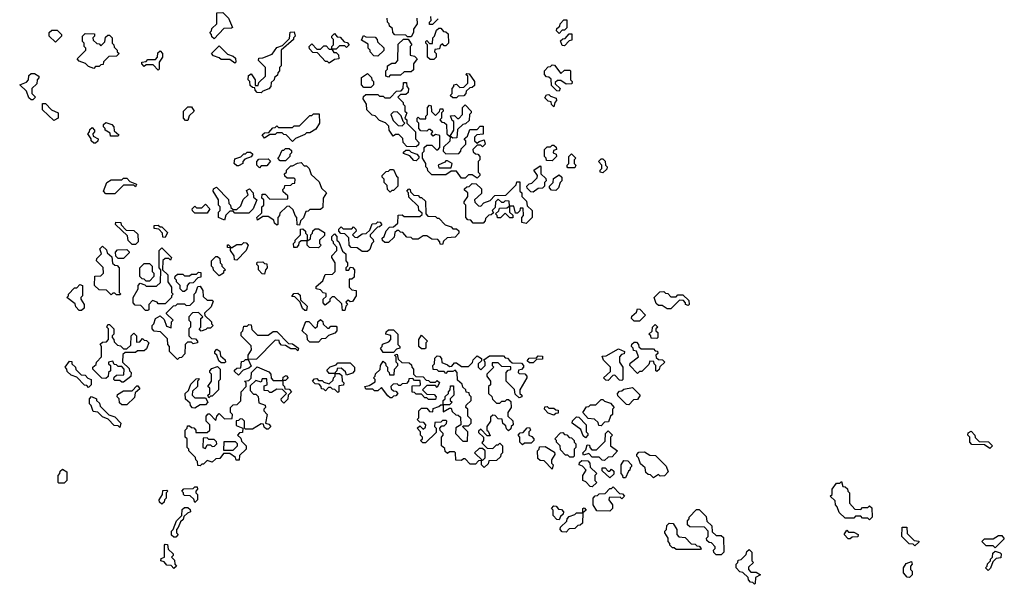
# Model space of a CAD drawing. Extents: x 2776963 to 2884430, y 684484 to 829250.
# Tile 108 of 256: x 2787470 to 2793118, y 774170 to 777409. Entities that reach past the tile are written whole.
import ezdxf

# ---------------------------------------------------------------- set-up
doc = ezdxf.new("R2010")
doc.units = 0

msp = doc.modelspace()

# ---------------------------------------------------------------- linework, layer by layer
at = {"layer": '0CON20XD'}
for points in [[(2788585, 777300), (2788571.7, 777311.7), (2788570, 777325), (2788560, 777335), (2788570, 777345), (2788571.7, 777358.3), (2788600, 777385), (2788601.7, 777448.3), (2788635, 777450), (2788668.3, 777418.3), (2788690, 777365), (2788685, 777360), (2788641.7, 777358.3), (2788585, 777300)], [(2789715, 777310), (2789695, 777310), (2789685, 777320), (2789621.7, 777321.7), (2789610, 777335), (2789608.3, 777358.3), (2789591.7, 777371.7), (2789590, 777385), (2789580, 777395), (2789578.3, 777418.3)], [(2789748.3, 777418.3), (2789750, 777385), (2789730, 777355), (2789730, 777335), (2789715, 777310)], [(2789870, 777415), (2789838.3, 777381.7), (2789821.7, 777381.7), (2789820, 777395), (2789830, 777405), (2789828.3, 777428.3)], [(2790565, 777330), (2790550, 777345), (2790551.7, 777358.3), (2790568.3, 777371.7), (2790570, 777385), (2790591.7, 777408.3), (2790608.3, 777408.3), (2790608.3, 777361.7), (2790595, 777350), (2790581.7, 777348.3), (2790565, 777330)], [(2787675, 777280), (2787640, 777315), (2787640, 777335), (2787655, 777350), (2787685, 777350), (2787710, 777325), (2787710, 777315), (2787675, 777280)], [(2787895, 777130), (2787865, 777140), (2787848.3, 777158.3), (2787811.7, 777171.7), (2787800, 777185), (2787850, 777235), (2787850, 777245), (2787840, 777255), (2787840, 777275), (2787830, 777285), (2787830, 777315), (2787845, 777330), (2787898.3, 777328.3), (2787900, 777315), (2787890, 777305), (2787891.7, 777291.7), (2787911.7, 777271.7), (2787925, 777270), (2787935, 777260), (2787958.3, 777281.7), (2787961.7, 777308.3), (2787975, 777320), (2787985, 777320), (2788000, 777305), (2788000, 777275), (2788010, 777265), (2788011.7, 777251.7), (2788030, 777235), (2788030, 777225), (2788040, 777215), (2788025, 777200), (2787981.7, 777198.3), (2787951.7, 777168.3), (2787948.3, 777151.7), (2787935, 777150), (2787925, 777140), (2787905, 777140), (2787895, 777130)], [(2788855, 776990), (2788831.7, 776991.7), (2788820, 777005), (2788818.3, 777018.3), (2788805, 777020), (2788791.7, 777031.7), (2788790, 777055), (2788780, 777065), (2788781.7, 777088.3), (2788798.3, 777098.3), (2788820, 777065), (2788821.7, 777031.7), (2788838.3, 777031.7), (2788841.7, 777048.3), (2788880, 777085), (2788880, 777135), (2788840, 777175), (2788841.7, 777188.3), (2788865, 777190), (2788918.3, 777211.7), (2788945, 777250), (2788978.3, 777261.7), (2789018.3, 777301.7), (2789021.7, 777338.3), (2789045, 777340), (2789050, 777315), (2789040, 777305), (2789040, 777295), (2788970, 777235), (2788970, 777145), (2788960, 777135), (2788960, 777115), (2788950, 777105), (2788948.3, 777091.7), (2788931.7, 777078.3), (2788930, 777065), (2788911.7, 777048.3), (2788910, 777025), (2788898.3, 777011.7), (2788865, 777000), (2788855, 776990)], [(2789245, 777160), (2789235, 777170), (2789225, 777170), (2789178.3, 777218.3), (2789151.7, 777221.7), (2789131.7, 777241.7), (2789130, 777255), (2789145, 777270), (2789175, 777240), (2789195, 777240), (2789215, 777260), (2789228.3, 777258.3), (2789245, 777240), (2789260, 777240), (2789260, 777255), (2789270, 777265), (2789270, 777295), (2789260, 777305), (2789260, 777315), (2789275, 777330), (2789291.7, 777311.7), (2789308.3, 777308.3), (2789331.7, 777281.7), (2789348.3, 777278.3), (2789360, 777265), (2789345, 777250), (2789335, 777260), (2789305, 777260), (2789285, 777240), (2789260, 777240), (2789271.7, 777221.7), (2789285, 777220), (2789298.3, 777208.3), (2789300, 777185), (2789275, 777180), (2789245, 777160)], [(2789845, 777180), (2789825, 777180), (2789810, 777195), (2789810, 777265), (2789800, 777275), (2789800, 777285), (2789805, 777290), (2789821.7, 777271.7), (2789838.3, 777271.7), (2789840, 777305), (2789850, 777315), (2789861.7, 777348.3), (2789875, 777360), (2789885, 777360), (2789901.7, 777341.7), (2789915, 777340), (2789928.3, 777328.3), (2789930, 777275), (2789915, 777260), (2789905, 777260), (2789895, 777270), (2789881.7, 777258.3), (2789878.3, 777241.7), (2789851.7, 777238.3), (2789850, 777225), (2789860, 777215), (2789860, 777195), (2789845, 777180)], [(2790595, 777260), (2790581.7, 777261.7), (2790571.7, 777288.3), (2790585, 777300), (2790598.3, 777301.7), (2790621.7, 777328.3), (2790638.3, 777328.3), (2790638.3, 777291.7), (2790621.7, 777288.3), (2790595, 777260)], [(2789525, 777200), (2789501.7, 777201.7), (2789480, 777225), (2789480, 777235), (2789470, 777245), (2789468.3, 777268.3), (2789431.7, 777291.7), (2789441.7, 777318.3), (2789455, 777310), (2789508.3, 777308.3), (2789520, 777295), (2789521.7, 777281.7), (2789558.3, 777248.3), (2789558.3, 777231.7), (2789525, 777200)], [(2789585, 777080), (2789570, 777085), (2789570, 777115), (2789580, 777125), (2789580, 777145), (2789605, 777160), (2789625, 777160), (2789640, 777175), (2789641.7, 777268.3), (2789671.7, 777298.3), (2789698.3, 777298.3), (2789720, 777265), (2789710, 777255), (2789710, 777205), (2789735, 777200), (2789750, 777185), (2789730, 777155), (2789728.3, 777121.7), (2789715, 777110), (2789675, 777110), (2789655, 777090), (2789595, 777090), (2789585, 777080)], [(2788265, 777120), (2788235, 777150), (2788195, 777150), (2788185, 777140), (2788170, 777155), (2788170, 777165), (2788195, 777170), (2788205, 777180), (2788248.3, 777181.7), (2788260, 777195), (2788261.7, 777218.3), (2788275, 777230), (2788290, 777215), (2788290, 777195), (2788270, 777165), (2788270, 777125), (2788265, 777120)], [(2788705, 777160), (2788675, 777180), (2788625, 777180), (2788615, 777190), (2788581.7, 777201.7), (2788570, 777215), (2788615, 777260), (2788661.7, 777211.7), (2788695, 777200), (2788708.3, 777188.3), (2788710, 777165), (2788705, 777160)], [(2787545, 776950), (2787535, 776950), (2787521.7, 776961.7), (2787508.3, 776998.3), (2787470, 777035), (2787508.3, 777051.7), (2787520, 777065), (2787521.7, 777088.3), (2787535, 777100), (2787555, 777100), (2787580, 777085), (2787580, 777075), (2787570, 777065), (2787568.3, 777041.7), (2787540, 777015), (2787540, 776985), (2787560, 776965), (2787545, 776950)], [(2789485, 777020), (2789445, 777020), (2789430, 777035), (2789431.7, 777078.3), (2789465, 777100), (2789488.3, 777078.3), (2789490, 777065), (2789500, 777055), (2789500, 777035), (2789485, 777020)], [(2789975, 776960), (2789955, 776960), (2789940, 776975), (2789950, 776985), (2789950, 777015), (2789960, 777025), (2789960, 777035), (2789975, 777040), (2789995, 777020), (2790018.3, 777021.7), (2790040, 777045), (2790040, 777085), (2790030, 777095), (2790035, 777100), (2790048.3, 777098.3), (2790080, 777055), (2790078.3, 777031.7), (2790065, 777020), (2790051.7, 777018.3), (2790031.7, 776998.3), (2790030, 776985), (2790018.3, 776971.7), (2789985, 776970), (2789975, 776960)], [(2790565, 777000), (2790551.7, 777001.7), (2790521.7, 777031.7), (2790518.3, 777068.3), (2790505, 777080), (2790491.7, 777081.7), (2790480, 777095), (2790480, 777115), (2790501.7, 777138.3), (2790515, 777140), (2790525, 777150), (2790538.3, 777148.3), (2790575, 777100), (2790595, 777120), (2790625, 777120), (2790630, 777115), (2790630, 777065), (2790640, 777055), (2790638.3, 777041.7), (2790605, 777040), (2790575, 777060), (2790555, 777060), (2790541.7, 777048.3), (2790541.7, 777041.7), (2790570, 777015), (2790565, 777000)], [(2789745, 776680), (2789691.7, 776681.7), (2789670, 776705), (2789668.3, 776728.3), (2789645, 776750), (2789625, 776750), (2789611.7, 776741.7), (2789590, 776775), (2789588.3, 776798.3), (2789568.3, 776818.3), (2789535, 776830), (2789508.3, 776858.3), (2789491.7, 776861.7), (2789461.7, 776891.7), (2789460, 776925), (2789440, 776955), (2789441.7, 776968.3), (2789455, 776980), (2789525, 776980), (2789535, 776970), (2789555, 776970), (2789565, 776960), (2789595, 776960), (2789631.7, 776998.3), (2789658.3, 777001.7), (2789670, 777015), (2789671.7, 777048.3), (2789688.3, 777048.3), (2789690, 777025), (2789700, 777015), (2789698.3, 776991.7), (2789685, 776980), (2789655, 776980), (2789640, 776965), (2789670, 776935), (2789670, 776925), (2789680, 776915), (2789680, 776885), (2789690, 776875), (2789680, 776845), (2789690, 776835), (2789690, 776815), (2789740, 776765), (2789740, 776725), (2789760, 776705), (2789758.3, 776691.7), (2789745, 776680)], [(2787665, 776830), (2787601.7, 776891.7), (2787601.7, 776928.3), (2787618.3, 776928.3), (2787651.7, 776891.7), (2787690, 776875), (2787690, 776845), (2787665, 776830)], [(2790535, 776910), (2790521.7, 776921.7), (2790518.3, 776938.3), (2790501.7, 776941.7), (2790481.7, 776961.7), (2790491.7, 776978.3), (2790505, 776980), (2790515, 776970), (2790548.3, 776958.3), (2790550, 776945), (2790540, 776935), (2790535, 776910)], [(2788435, 776830), (2788421.7, 776831.7), (2788410, 776845), (2788410, 776885), (2788435, 776910), (2788455, 776910), (2788470, 776885), (2788441.7, 776858.3), (2788435, 776830)], [(2789665, 776800), (2789680, 776815), (2789670, 776825), (2789658.3, 776858.3), (2789635, 776880), (2789611.7, 776878.3), (2789600, 776865), (2789611.7, 776831.7), (2789641.7, 776801.7), (2789665, 776800)], [(2790095, 776500), (2790065, 776520), (2790045, 776520), (2790025, 776500), (2790005, 776500), (2789975, 776540), (2789945, 776540), (2789915, 776520), (2789835, 776520), (2789811.7, 776541.7), (2789810, 776555), (2789800, 776565), (2789800, 776585), (2789780, 776615), (2789780, 776645), (2789790, 776655), (2789790, 776675), (2789805, 776690), (2789835, 776690), (2789861.7, 776661.7), (2789868.3, 776661.7), (2789880, 776675), (2789880, 776745), (2789855, 776750), (2789841.7, 776741.7), (2789830, 776755), (2789840, 776765), (2789825, 776780), (2789815, 776780), (2789805, 776770), (2789771.7, 776771.7), (2789760, 776785), (2789760, 776815), (2789750, 776825), (2789750, 776845), (2789755, 776850), (2789765, 776840), (2789800, 776840), (2789800, 776855), (2789810, 776865), (2789810, 776905), (2789821.7, 776918.3), (2789830, 776915), (2789831.7, 776881.7), (2789855, 776860), (2789878.3, 776881.7), (2789881.7, 776898.3), (2789898.3, 776898.3), (2789900, 776885), (2789890, 776875), (2789890, 776845), (2789880, 776835), (2789891.7, 776821.7), (2789905, 776820), (2789918.3, 776808.3), (2789920, 776755), (2789935, 776740), (2789940, 776740), (2789960, 776775), (2789960, 776825), (2789951.7, 776831.7), (2789941.7, 776858.3), (2789965, 776860), (2789981.7, 776841.7), (2789988.3, 776841.7), (2790010, 776865), (2790010, 776905), (2790025, 776920), (2790060, 776885), (2790060, 776875), (2790050, 776865), (2790048.3, 776831.7), (2790028.3, 776811.7), (2790011.7, 776808.3), (2789981.7, 776778.3), (2789978.3, 776731.7), (2789955, 776730), (2789940, 776740), (2789938.3, 776711.7), (2789901.7, 776678.3), (2789900, 776655), (2789915, 776640), (2789988.3, 776641.7), (2790000, 776655), (2790001.7, 776668.3), (2790030, 776695), (2790030, 776715), (2790020, 776725), (2790038.3, 776741.7), (2790051.7, 776778.3), (2790095, 776780), (2790111.7, 776798.3), (2790128.3, 776798.3), (2790128.3, 776751.7), (2790091.7, 776748.3), (2790080, 776735), (2790080, 776715), (2790095, 776700), (2790105, 776710), (2790135, 776720), (2790140, 776695), (2790125, 776680), (2790115, 776690), (2790095, 776690), (2790070, 776665), (2790071.7, 776651.7), (2790085, 776640), (2790098.3, 776638.3), (2790110, 776625), (2790110, 776605), (2790100, 776595), (2790100, 776535), (2790110, 776525), (2790110, 776515), (2790095, 776500)], [(2788035, 776740), (2787991.7, 776741.7), (2787988.3, 776758.3), (2787960, 776775), (2787960, 776785), (2787950, 776795), (2787951.7, 776808.3), (2787965, 776820), (2787998.3, 776808.3), (2788010, 776795), (2788011.7, 776771.7), (2788038.3, 776748.3), (2788035, 776740)], [(2789035, 776710), (2788998.3, 776748.3), (2788985, 776750), (2788975, 776760), (2788945, 776760), (2788935, 776750), (2788905, 776750), (2788875, 776730), (2788861.7, 776748.3), (2788875, 776760), (2788898.3, 776761.7), (2788921.7, 776788.3), (2788935, 776790), (2788945, 776800), (2788955, 776790), (2789035, 776790), (2789045, 776800), (2789075, 776800), (2789135, 776860), (2789145, 776860), (2789155, 776870), (2789188.3, 776868.3), (2789190, 776815), (2789168.3, 776781.7), (2789135, 776760), (2789115, 776760), (2789105, 776750), (2789051.7, 776728.3), (2789035, 776710)], [(2787905, 776700), (2787895, 776700), (2787880, 776715), (2787880, 776725), (2787860, 776755), (2787870, 776765), (2787871.7, 776778.3), (2787885, 776790), (2787900, 776775), (2787900, 776765), (2787890, 776755), (2787891.7, 776741.7), (2787920, 776725), (2787918.3, 776711.7), (2787905, 776700)], [(2788725, 776570), (2788715, 776570), (2788700, 776585), (2788705, 776610), (2788738.3, 776621.7), (2788755, 776640), (2788765, 776640), (2788775, 776650), (2788795, 776650), (2788808.3, 776638.3), (2788798.3, 776621.7), (2788761.7, 776608.3), (2788750, 776595), (2788750, 776585), (2788725, 776570)], [(2788995, 776600), (2788965, 776600), (2788950, 776615), (2788958.3, 776621.7), (2788975, 776660), (2788985, 776660), (2788995, 776670), (2789015, 776670), (2789028.3, 776658.3), (2789030, 776645), (2789020, 776635), (2789020, 776625), (2788995, 776600)], [(2789745, 776600), (2789731.7, 776601.7), (2789708.3, 776628.3), (2789671.7, 776641.7), (2789671.7, 776648.3), (2789685, 776660), (2789705, 776660), (2789715, 776650), (2789748.3, 776638.3), (2789760, 776625), (2789760, 776615), (2789745, 776600)], [(2790525, 776600), (2790491.7, 776601.7), (2790490, 776615), (2790480, 776625), (2790480, 776665), (2790495, 776680), (2790515, 776680), (2790525, 776690), (2790535, 776690), (2790548.3, 776678.3), (2790550, 776665), (2790531.7, 776658.3), (2790530, 776645), (2790548.3, 776638.3), (2790550, 776625), (2790525, 776600)], [(2788845, 776560), (2788830, 776575), (2788830, 776595), (2788841.7, 776608.3), (2788895, 776610), (2788908.3, 776598.3), (2788888.3, 776571.7), (2788855, 776570), (2788845, 776560)], [(2789075, 776230), (2789061.7, 776231.7), (2789060, 776275), (2789050, 776285), (2789038.3, 776318.3), (2789015, 776340), (2789001.7, 776338.3), (2788961.7, 776298.3), (2788960, 776285), (2788950, 776275), (2788950, 776235), (2788945, 776230), (2788931.7, 776241.7), (2788928.3, 776258.3), (2788895, 776280), (2788865, 776280), (2788835, 776260), (2788830, 776275), (2788858.3, 776301.7), (2788860, 776335), (2788870, 776345), (2788870, 776375), (2788860, 776385), (2788861.7, 776408.3), (2788878.3, 776408.3), (2788905, 776380), (2789008.3, 776381.7), (2789008.3, 776398.3), (2788981.7, 776421.7), (2788980, 776435), (2788990, 776445), (2788991.7, 776458.3), (2789025, 776460), (2789035, 776470), (2789048.3, 776471.7), (2789050, 776495), (2789045, 776500), (2789005, 776500), (2788991.7, 776511.7), (2788990, 776525), (2789000, 776535), (2789000, 776545), (2789025, 776570), (2789035, 776570), (2789063, 776587), (2789085, 776590), (2789101.7, 776571.7), (2789115, 776570), (2789130, 776555), (2789141.7, 776521.7), (2789188.3, 776478.3), (2789201.7, 776441.7), (2789230, 776415), (2789210, 776385), (2789208.3, 776331.7), (2789195, 776320), (2789135, 776320), (2789125, 776310), (2789111.7, 776308.3), (2789098.3, 776271.7), (2789080, 776255), (2789075, 776230)], [(2789945, 776560), (2789950, 776585), (2789925, 776600), (2789915, 776600), (2789908.3, 776591.7), (2789870, 776575), (2789875, 776560), (2789945, 776560)], [(2790655, 776560), (2790615, 776560), (2790610, 776565), (2790610, 776575), (2790620, 776585), (2790620, 776625), (2790635, 776640), (2790660, 776615), (2790650, 776605), (2790650, 776585), (2790660, 776575), (2790655, 776560)], [(2790815, 776530), (2790800, 776535), (2790800, 776545), (2790810, 776555), (2790810, 776575), (2790790, 776595), (2790805, 776610), (2790815, 776610), (2790828.3, 776598.3), (2790830, 776575), (2790840, 776565), (2790838.3, 776551.7), (2790815, 776530)], [(2789595, 776420), (2789580, 776435), (2789578.3, 776458.3), (2789560, 776475), (2789560, 776495), (2789550, 776505), (2789550, 776515), (2789571.7, 776538.3), (2789585, 776540), (2789595, 776550), (2789615, 776550), (2789631.7, 776511.7), (2789640, 776505), (2789640, 776455), (2789615, 776430), (2789605, 776430), (2789595, 776420)], [(2790415, 776420), (2790401.7, 776421.7), (2790381.7, 776441.7), (2790380, 776455), (2790391.7, 776468.3), (2790408.3, 776471.7), (2790438.3, 776501.7), (2790440, 776515), (2790420, 776545), (2790455, 776570), (2790460, 776565), (2790460, 776525), (2790488.3, 776498.3), (2790490, 776485), (2790480, 776475), (2790480, 776455), (2790468.3, 776441.7), (2790445, 776440), (2790415, 776420)], [(2788015, 776410), (2787965, 776410), (2787950, 776425), (2787970, 776475), (2787995, 776490), (2788055, 776490), (2788065, 776500), (2788085, 776500), (2788101.7, 776481.7), (2788140, 776465), (2788135, 776450), (2788125, 776460), (2788065, 776460), (2788015, 776410)], [(2790375, 776240), (2790350, 776245), (2790350, 776275), (2790360, 776285), (2790358.3, 776328.3), (2790341.7, 776328.3), (2790338.3, 776311.7), (2790325, 776300), (2790315, 776300), (2790305, 776340), (2790280, 776340), (2790280, 776305), (2790298.3, 776288.3), (2790298.3, 776271.7), (2790281.7, 776271.7), (2790255, 776300), (2790228.3, 776271.7), (2790211.7, 776271.7), (2790210, 776285), (2790200, 776295), (2790218.3, 776311.7), (2790221.7, 776328.3), (2790265, 776330), (2790280, 776340), (2790278.3, 776368.3), (2790255, 776370), (2790245, 776360), (2790235, 776360), (2790215, 776380), (2790200, 776365), (2790198.3, 776331.7), (2790180, 776315), (2790188.3, 776301.7), (2790175, 776290), (2790161.7, 776288.3), (2790141.7, 776268.3), (2790140, 776255), (2790128.3, 776241.7), (2790071.7, 776241.7), (2790058.3, 776258.3), (2790041.7, 776261.7), (2790030, 776275), (2790030, 776345), (2790020, 776355), (2790020, 776365), (2790040, 776395), (2790040, 776415), (2790021.7, 776431.7), (2790021.7, 776438.3), (2790035, 776450), (2790048.3, 776451.7), (2790065, 776470), (2790088.3, 776468.3), (2790118.3, 776438.3), (2790118.3, 776411.7), (2790080, 776375), (2790081.7, 776361.7), (2790101.7, 776341.7), (2790115, 776340), (2790131.7, 776358.3), (2790168.3, 776371.7), (2790195, 776400), (2790258.3, 776401.7), (2790318.3, 776461.7), (2790321.7, 776478.3), (2790338.3, 776478.3), (2790340, 776425), (2790350, 776415), (2790350, 776395), (2790378.3, 776368.3), (2790381.7, 776341.7), (2790410, 776315), (2790410, 776275), (2790375, 776240)], [(2790545, 776430), (2790521.7, 776431.7), (2790510, 776445), (2790510, 776455), (2790530, 776475), (2790531.7, 776498.3), (2790565, 776520), (2790580, 776505), (2790580, 776485), (2790570, 776475), (2790560, 776445), (2790545, 776430)], [(2788645, 776260), (2788610, 776275), (2788610, 776305), (2788620, 776315), (2788620, 776335), (2788610, 776345), (2788610, 776375), (2788580, 776425), (2788581.7, 776438.3), (2788598.3, 776448.3), (2788668.3, 776378.3), (2788670, 776355), (2788680, 776345), (2788681.7, 776331.7), (2788695, 776320), (2788715, 776320), (2788738.3, 776341.7), (2788751.7, 776378.3), (2788780, 776405), (2788771.7, 776428.3), (2788788.3, 776438.3), (2788810, 776415), (2788811.7, 776391.7), (2788830, 776375), (2788810, 776325), (2788785, 776300), (2788705, 776300), (2788695, 776310), (2788675, 776310), (2788651.7, 776288.3), (2788645, 776260)], [(2789895, 776120), (2789881.7, 776121.7), (2789880, 776135), (2789868.3, 776148.3), (2789835, 776150), (2789805, 776170), (2789785, 776170), (2789755, 776150), (2789725, 776150), (2789715, 776160), (2789691.7, 776161.7), (2789668.3, 776188.3), (2789655, 776190), (2789645, 776200), (2789635, 776200), (2789621.7, 776188.3), (2789618.3, 776161.7), (2789585, 776130), (2789565, 776130), (2789551.7, 776141.7), (2789550, 776155), (2789560, 776165), (2789571.7, 776198.3), (2789591.7, 776218.3), (2789615, 776220), (2789638.3, 776241.7), (2789641.7, 776288.3), (2789665, 776290), (2789675, 776280), (2789765, 776280), (2789778.3, 776291.7), (2789778.3, 776298.3), (2789760, 776315), (2789758.3, 776338.3), (2789701.7, 776391.7), (2789700, 776415), (2789690, 776425), (2789701.7, 776438.3), (2789710, 776435), (2789711.7, 776421.7), (2789731.7, 776401.7), (2789755, 776400), (2789765, 776390), (2789775, 776390), (2789798.3, 776368.3), (2789800, 776295), (2789811.7, 776281.7), (2789855, 776280), (2789865, 776270), (2789875, 776270), (2789911.7, 776231.7), (2789945, 776220), (2789955, 776210), (2789975, 776210), (2789988.3, 776198.3), (2789990, 776185), (2789968.3, 776161.7), (2789921.7, 776158.3), (2789901.7, 776138.3), (2789895, 776120)], [(2788545, 776300), (2788475, 776300), (2788461.7, 776311.7), (2788460, 776325), (2788475, 776340), (2788485, 776330), (2788515, 776330), (2788535, 776350), (2788560, 776325), (2788545, 776300)], [(2788135, 776120), (2788115, 776120), (2788091.7, 776141.7), (2788088.3, 776168.3), (2788020, 776235), (2788021.7, 776248.3), (2788050, 776245), (2788051.7, 776231.7), (2788081.7, 776201.7), (2788125, 776200), (2788148.3, 776178.3), (2788150, 776135), (2788135, 776120)], [(2788305, 776160), (2788291.7, 776161.7), (2788290, 776185), (2788268.3, 776208.3), (2788241.7, 776211.7), (2788241.7, 776228.3), (2788265, 776230), (2788275, 776220), (2788285, 776220), (2788318.3, 776188.3), (2788305, 776160)], [(2789185, 776100), (2789131.7, 776101.7), (2789120, 776115), (2789120, 776140), (2789085, 776140), (2789071.7, 776128.3), (2789070, 776115), (2789058.3, 776101.7), (2789041.7, 776101.7), (2789040, 776125), (2789050, 776135), (2789050, 776145), (2789080, 776175), (2789081.7, 776208.3), (2789095, 776210), (2789110, 776195), (2789110, 776185), (2789120, 776175), (2789120, 776140), (2789138.3, 776151.7), (2789140, 776175), (2789150, 776185), (2789151.7, 776198.3), (2789165, 776210), (2789185, 776210), (2789218.3, 776188.3), (2789218.3, 776171.7), (2789190, 776145), (2789190, 776125), (2789200, 776115), (2789185, 776100)], [(2789465, 776080), (2789435, 776080), (2789405, 776100), (2789371.7, 776101.7), (2789360, 776115), (2789358.3, 776158.3), (2789335, 776180), (2789311.7, 776181.7), (2789300, 776195), (2789301.7, 776208.3), (2789315, 776220), (2789325, 776210), (2789375, 776210), (2789385, 776220), (2789398.3, 776208.3), (2789400, 776195), (2789380, 776175), (2789391.7, 776161.7), (2789405, 776160), (2789435, 776180), (2789458.3, 776181.7), (2789478.3, 776201.7), (2789491.7, 776238.3), (2789515, 776240), (2789525, 776250), (2789538.3, 776248.3), (2789548.3, 776231.7), (2789535, 776220), (2789521.7, 776218.3), (2789480, 776175), (2789480, 776165), (2789498.3, 776148.3), (2789500, 776135), (2789490, 776125), (2789478.3, 776091.7), (2789465, 776080)], [(2789335, 775740), (2789321.7, 775741.7), (2789318.3, 775778.3), (2789275, 775820), (2789261.7, 775818.3), (2789250, 775805), (2789248.3, 775791.7), (2789221.7, 775771.7), (2789210, 775785), (2789210, 775805), (2789228.3, 775821.7), (2789228.3, 775838.3), (2789211.7, 775841.7), (2789195, 775860), (2789170, 775865), (2789171.7, 775878.3), (2789208.3, 775911.7), (2789221.7, 775948.3), (2789265, 775950), (2789280, 775965), (2789280, 776015), (2789260, 776045), (2789260, 776055), (2789290, 776085), (2789290, 776105), (2789270, 776125), (2789270, 776135), (2789260, 776145), (2789260, 776165), (2789275, 776180), (2789290, 776165), (2789290, 776145), (2789300, 776135), (2789321.7, 776081.7), (2789340, 776065), (2789340, 776025), (2789350, 776015), (2789350, 775995), (2789340, 775985), (2789341.7, 775971.7), (2789358.3, 775971.7), (2789365, 775990), (2789378.3, 775988.3), (2789390, 775975), (2789388.3, 775931.7), (2789375, 775920), (2789360, 775920), (2789360, 775875), (2789375, 775860), (2789400, 775855), (2789400, 775825), (2789378.3, 775791.7), (2789365, 775790), (2789355, 775800), (2789341.7, 775788.3), (2789350, 775775), (2789340, 775765), (2789335, 775740)], [(2788045, 775830), (2788025, 775830), (2788015, 775840), (2788005, 775840), (2787995, 775830), (2787968.3, 775858.3), (2787925, 775860), (2787900, 775885), (2787901.7, 775938.3), (2787935, 775940), (2787950, 775955), (2787948.3, 775988.3), (2787910, 776025), (2787911.7, 776038.3), (2787940, 776065), (2787930, 776095), (2787945, 776110), (2787968.3, 776088.3), (2787971.7, 776071.7), (2787998.3, 776048.3), (2788001.7, 776011.7), (2788015, 776000), (2788028.3, 775998.3), (2788040, 775985), (2788040, 775845), (2788050, 775835), (2788045, 775830)], [(2788065, 776040), (2788035, 776040), (2788021.7, 776051.7), (2788020, 776075), (2788031.7, 776088.3), (2788085, 776090), (2788098.3, 776078.3), (2788098.3, 776071.7), (2788065, 776040)], [(2788205, 775740), (2788191.7, 775741.7), (2788165, 775770), (2788131.7, 775771.7), (2788120, 775785), (2788120, 775815), (2788150, 775865), (2788150, 775885), (2788161.7, 775898.3), (2788188.3, 775888.3), (2788195, 775880), (2788255, 775880), (2788278.3, 775901.7), (2788280, 775975), (2788270, 775985), (2788270, 776085), (2788285, 776100), (2788340, 776045), (2788335, 776030), (2788325, 776040), (2788305, 776040), (2788291.7, 776028.3), (2788290, 775975), (2788320, 775945), (2788320, 775905), (2788340, 775875), (2788340, 775845), (2788350, 775835), (2788340, 775825), (2788340, 775815), (2788305, 775780), (2788265, 775780), (2788258.3, 775788.3), (2788231.7, 775798.3), (2788210, 775775), (2788210, 775745), (2788205, 775740)], [(2788715, 776030), (2788701.7, 776031.7), (2788700, 776055), (2788680, 776085), (2788680, 776100), (2788661.7, 776101.7), (2788661.7, 776118.3), (2788668.3, 776118.3), (2788685, 776100), (2788715, 776120), (2788745, 776120), (2788755, 776130), (2788768.3, 776128.3), (2788780, 776115), (2788770, 776085), (2788715, 776030)], [(2788615, 775940), (2788581.7, 775971.7), (2788580, 775985), (2788570, 775995), (2788570, 776025), (2788595, 776050), (2788605, 776050), (2788618.3, 776038.3), (2788620, 776015), (2788630, 776005), (2788630, 775995), (2788650, 775975), (2788640, 775965), (2788640, 775955), (2788615, 775940)], [(2788215, 775910), (2788195, 775910), (2788185, 775920), (2788171.7, 775921.7), (2788160, 775935), (2788160, 775985), (2788185, 776010), (2788215, 776010), (2788230, 775995), (2788230, 775965), (2788240, 775955), (2788240, 775935), (2788215, 775910)], [(2788875, 775950), (2788861.7, 775951.7), (2788840, 775975), (2788840, 775995), (2788830, 776005), (2788831.7, 776018.3), (2788865, 776020), (2788875, 776010), (2788888.3, 776008.3), (2788890, 775985), (2788880, 775975), (2788875, 775950)], [(2788415, 775850), (2788405, 775850), (2788390, 775865), (2788390, 775885), (2788370, 775905), (2788370, 775915), (2788360, 775925), (2788361.7, 775938.3), (2788375, 775950), (2788405, 775950), (2788415, 775940), (2788445, 775940), (2788455, 775950), (2788485, 775950), (2788495, 775960), (2788508.3, 775958.3), (2788508.3, 775931.7), (2788491.7, 775928.3), (2788465, 775900), (2788441.7, 775898.3), (2788430, 775885), (2788428.3, 775861.7), (2788415, 775850)], [(2787825, 775740), (2787811.7, 775741.7), (2787791.7, 775761.7), (2787788.3, 775778.3), (2787740, 775815), (2787750, 775825), (2787750, 775835), (2787785, 775870), (2787798.3, 775871.7), (2787815, 775890), (2787830, 775885), (2787830, 775825), (2787820, 775815), (2787820, 775805), (2787840, 775775), (2787840, 775755), (2787825, 775740)], [(2788375, 775460), (2788330, 775505), (2788330, 775535), (2788320, 775545), (2788318.3, 775578.3), (2788278.3, 775618.3), (2788241.7, 775621.7), (2788230, 775635), (2788230, 775655), (2788240, 775665), (2788250, 775695), (2788275, 775710), (2788298.3, 775688.3), (2788311.7, 775651.7), (2788338.3, 775641.7), (2788340, 775675), (2788350, 775685), (2788311.7, 775721.7), (2788311.7, 775728.3), (2788351.7, 775768.3), (2788365, 775770), (2788375, 775780), (2788415, 775780), (2788425, 775770), (2788448.3, 775771.7), (2788470, 775795), (2788470, 775835), (2788480, 775845), (2788491.7, 775878.3), (2788505, 775880), (2788520, 775855), (2788521.7, 775821.7), (2788545, 775800), (2788575, 775800), (2788580, 775795), (2788568.3, 775761.7), (2788530, 775725), (2788531.7, 775711.7), (2788570, 775675), (2788570, 775665), (2788580, 775655), (2788565, 775640), (2788545, 775640), (2788538.3, 775631.7), (2788511.7, 775621.7), (2788500, 775635), (2788510, 775645), (2788510, 775695), (2788520, 775705), (2788495, 775730), (2788461.7, 775728.3), (2788440, 775705), (2788440, 775685), (2788450, 775675), (2788450, 775645), (2788440, 775635), (2788440, 775595), (2788455, 775580), (2788478.3, 775578.3), (2788490, 775565), (2788490, 775555), (2788465, 775550), (2788455, 775560), (2788431.7, 775558.3), (2788420, 775545), (2788418.3, 775491.7), (2788398.3, 775471.7), (2788385, 775470), (2788375, 775460)], [(2789115, 775740), (2789105, 775740), (2789091.7, 775751.7), (2789078.3, 775788.3), (2789048.3, 775818.3), (2789031.7, 775821.7), (2789041.7, 775838.3), (2789065, 775840), (2789078.3, 775828.3), (2789081.7, 775801.7), (2789120, 775765), (2789115, 775740)], [(2791205, 775750), (2791185, 775750), (2791155, 775770), (2791135, 775770), (2791121.7, 775781.7), (2791110, 775815), (2791141.7, 775848.3), (2791165, 775850), (2791175, 775840), (2791188.3, 775838.3), (2791205, 775820), (2791235, 775820), (2791245, 775830), (2791275, 775830), (2791308.3, 775798.3), (2791310, 775775), (2791305, 775770), (2791290, 775775), (2791290, 775785), (2791278.3, 775798.3), (2791255, 775800), (2791205, 775750)], [(2791025, 775680), (2790995, 775680), (2790980, 775695), (2790981.7, 775708.3), (2791008.3, 775731.7), (2791015, 775750), (2791028.3, 775748.3), (2791060, 775715), (2791025, 775680)], [(2789185, 775560), (2789135, 775560), (2789121.7, 775571.7), (2789118.3, 775598.3), (2789090, 775625), (2789111.7, 775678.3), (2789128.3, 775678.3), (2789165, 775640), (2789178.3, 775651.7), (2789180, 775675), (2789195, 775690), (2789208.3, 775678.3), (2789211.7, 775661.7), (2789235, 775640), (2789245, 775640), (2789255, 775650), (2789285, 775650), (2789290, 775645), (2789290, 775625), (2789278.3, 775611.7), (2789241.7, 775598.3), (2789225, 775580), (2789201.7, 775578.3), (2789185, 775560)], [(2788065, 775330), (2788055, 775330), (2788045, 775340), (2788015, 775340), (2788010, 775345), (2788011.7, 775358.3), (2788025, 775370), (2788068.3, 775371.7), (2788070, 775405), (2788055, 775420), (2788035, 775420), (2788025, 775430), (2788011.7, 775431.7), (2788005, 775450), (2787980, 775445), (2787980, 775435), (2787990, 775425), (2787990, 775395), (2787980, 775385), (2787978.3, 775361.7), (2787965, 775350), (2787941.7, 775351.7), (2787890, 775405), (2787890, 775415), (2787908.3, 775431.7), (2787910, 775445), (2787940, 775475), (2787940, 775535), (2787931.7, 775548.3), (2787945, 775560), (2787968.3, 775561.7), (2787980, 775575), (2787980, 775635), (2787970, 775645), (2787975, 775660), (2787985, 775660), (2788010, 775635), (2788010, 775605), (2788000, 775595), (2788000, 775585), (2788010, 775575), (2788011.7, 775561.7), (2788031.7, 775541.7), (2788048.3, 775538.3), (2788065, 775520), (2788085, 775520), (2788108.3, 775541.7), (2788110, 775595), (2788125, 775610), (2788140, 775595), (2788140, 775560), (2788158.3, 775561.7), (2788175, 775580), (2788185, 775570), (2788198.3, 775568.3), (2788210, 775555), (2788198.3, 775521.7), (2788185, 775510), (2788145, 775510), (2788135, 775500), (2788075, 775500), (2788061.7, 775488.3), (2788060, 775445), (2788098.3, 775408.3), (2788100, 775395), (2788110, 775385), (2788108.3, 775361.7), (2788065, 775330)], [(2788725, 775370), (2788701.7, 775391.7), (2788701.7, 775398.3), (2788715, 775410), (2788738.3, 775411.7), (2788741.7, 775448.3), (2788755, 775450), (2788765, 775460), (2788780, 775460), (2788780, 775485), (2788800, 775515), (2788798.3, 775538.3), (2788740, 775595), (2788740, 775615), (2788750, 775625), (2788755, 775650), (2788775, 775650), (2788785, 775660), (2788798.3, 775658.3), (2788801.7, 775631.7), (2788835, 775600), (2788895, 775600), (2788925, 775620), (2788945, 775620), (2789011.7, 775551.7), (2789035, 775550), (2789070, 775525), (2789065, 775510), (2789055, 775520), (2789025, 775520), (2788995, 775540), (2788971.7, 775541.7), (2788960, 775555), (2788958.3, 775568.3), (2788935, 775570), (2788828.3, 775461.7), (2788780, 775460), (2788798.3, 775421.7), (2788785, 775410), (2788751.7, 775398.3), (2788725, 775370)], [(2789615, 775500), (2789555, 775500), (2789540, 775525), (2789550, 775535), (2789551.7, 775548.3), (2789588.3, 775561.7), (2789600, 775575), (2789598.3, 775598.3), (2789570, 775605), (2789571.7, 775618.3), (2789585, 775630), (2789615, 775630), (2789640, 775605), (2789640, 775545), (2789650, 775535), (2789650, 775525), (2789631.7, 775518.3), (2789615, 775500)], [(2791125, 775580), (2791091.7, 775581.7), (2791090, 775595), (2791080, 775605), (2791098.3, 775621.7), (2791100, 775645), (2791115, 775660), (2791130, 775645), (2791120, 775635), (2791120, 775625), (2791130, 775615), (2791130, 775585), (2791125, 775580)], [(2789795, 775520), (2789775, 775520), (2789760, 775535), (2789760, 775575), (2789775, 775600), (2789810, 775565), (2789800, 775555), (2789800, 775525), (2789795, 775520)], [(2788645, 775440), (2788625, 775440), (2788611.7, 775451.7), (2788600, 775485), (2788590, 775495), (2788590, 775505), (2788601.7, 775518.3), (2788618.3, 775508.3), (2788621.7, 775481.7), (2788648.3, 775458.3), (2788650, 775445), (2788645, 775440)], [(2790925, 775340), (2790911.7, 775341.7), (2790885, 775370), (2790871.7, 775368.3), (2790845, 775340), (2790831.7, 775341.7), (2790820, 775355), (2790858.3, 775391.7), (2790860, 775415), (2790820, 775455), (2790811.7, 775478.3), (2790835, 775480), (2790905, 775520), (2790940, 775505), (2790938.3, 775491.7), (2790921.7, 775488.3), (2790910, 775475), (2790910, 775445), (2790930, 775415), (2790930, 775345), (2790925, 775340)], [(2791015, 775380), (2790970, 775425), (2790971.7, 775438.3), (2791020, 775475), (2791008.3, 775508.3), (2790991.7, 775511.7), (2790990, 775525), (2790980, 775535), (2790981.7, 775548.3), (2790995, 775560), (2791008.3, 775558.3), (2791020, 775545), (2791021.7, 775531.7), (2791035, 775520), (2791105, 775520), (2791115, 775510), (2791128.3, 775508.3), (2791130, 775495), (2791120, 775485), (2791121.7, 775471.7), (2791135, 775460), (2791158.3, 775458.3), (2791170, 775445), (2791141.7, 775418.3), (2791138.3, 775401.7), (2791125, 775390), (2791120, 775395), (2791120, 775425), (2791110, 775435), (2791108.3, 775448.3), (2791085, 775450), (2791078.3, 775431.7), (2791038.3, 775391.7), (2791025, 775390), (2791015, 775380)], [(2789855, 775230), (2789815, 775230), (2789805, 775240), (2789795, 775240), (2789775, 775260), (2789745, 775260), (2789735, 775270), (2789721.7, 775271.7), (2789721.7, 775308.3), (2789765, 775310), (2789770, 775315), (2789768.3, 775338.3), (2789735, 775340), (2789725, 775350), (2789701.7, 775348.3), (2789700, 775335), (2789688.3, 775321.7), (2789665, 775320), (2789655, 775310), (2789645, 775310), (2789635, 775320), (2789611.7, 775318.3), (2789600, 775305), (2789601.7, 775291.7), (2789615, 775280), (2789628.3, 775278.3), (2789640, 775265), (2789628.3, 775251.7), (2789615, 775250), (2789605, 775240), (2789595, 775240), (2789581.7, 775251.7), (2789545, 775300), (2789525, 775280), (2789505, 775280), (2789495, 775290), (2789455, 775290), (2789450, 775305), (2789475, 775310), (2789508.3, 775331.7), (2789510, 775345), (2789500, 775355), (2789510, 775365), (2789511.7, 775378.3), (2789538.3, 775401.7), (2789540, 775425), (2789555, 775450), (2789568.3, 775438.3), (2789570, 775425), (2789580, 775415), (2789580, 775395), (2789590, 775385), (2789591.7, 775371.7), (2789618.3, 775371.7), (2789620, 775405), (2789640, 775425), (2789640, 775435), (2789630, 775445), (2789630, 775475), (2789620, 775485), (2789635, 775490), (2789641.7, 775461.7), (2789661.7, 775441.7), (2789705, 775440), (2789718.3, 775428.3), (2789720, 775415), (2789730, 775405), (2789730, 775375), (2789741.7, 775361.7), (2789785, 775360), (2789801.7, 775341.7), (2789815, 775340), (2789825, 775330), (2789855, 775330), (2789865, 775340), (2789878.3, 775328.3), (2789865, 775300), (2789855, 775310), (2789805, 775310), (2789780, 775285), (2789805, 775260), (2789848.3, 775258.3), (2789860, 775245), (2789855, 775230)], [(2790135, 774840), (2790120, 774855), (2790120, 774880), (2790101.7, 774878.3), (2790085, 774860), (2790055, 774860), (2790025, 774890), (2790015, 774890), (2790005, 774880), (2789971.7, 774881.7), (2789970, 774925), (2789965, 774930), (2789935, 774930), (2789925, 774920), (2789911.7, 774931.7), (2789908.3, 774948.3), (2789890, 774965), (2789890, 775015), (2789900, 775025), (2789900, 775035), (2789881.7, 775051.7), (2789880, 775065), (2789891.7, 775078.3), (2789905, 775080), (2789918.3, 775091.7), (2789920, 775105), (2789915, 775110), (2789895, 775110), (2789885, 775100), (2789851.7, 775098.3), (2789850, 775075), (2789860, 775065), (2789858.3, 775041.7), (2789798.3, 774981.7), (2789781.7, 774981.7), (2789770, 774995), (2789780, 775005), (2789780, 775015), (2789770, 775025), (2789770, 775045), (2789750, 775065), (2789765, 775080), (2789785, 775060), (2789798.3, 775071.7), (2789800, 775085), (2789788.3, 775098.3), (2789765, 775100), (2789750, 775115), (2789760, 775125), (2789760, 775165), (2789775, 775180), (2789805, 775180), (2789821.7, 775161.7), (2789840, 775160), (2789841.7, 775178.3), (2789875, 775190), (2789885, 775200), (2789900, 775200), (2789900, 775225), (2789910, 775235), (2789911.7, 775248.3), (2789930, 775265), (2789930, 775275), (2789940, 775285), (2789941.7, 775308.3), (2789958.3, 775308.3), (2789960, 775255), (2789940, 775235), (2789940, 775225), (2789950, 775215), (2789935, 775200), (2789900, 775200), (2789900, 775160), (2789935, 775180), (2789945, 775180), (2789951.7, 775161.7), (2789971.7, 775141.7), (2789985, 775140), (2789998.3, 775128.3), (2790000, 775085), (2789971.7, 775068.3), (2789970, 775035), (2790011.7, 774991.7), (2790038.3, 774991.7), (2790040, 775045), (2790010, 775075), (2790015, 775080), (2790045, 775080), (2790060, 775095), (2790060, 775115), (2790040, 775135), (2790040, 775175), (2790030, 775185), (2790031.7, 775198.3), (2790060, 775225), (2790060, 775245), (2790050, 775255), (2790048.3, 775268.3), (2790031.7, 775271.7), (2790030, 775285), (2790011.7, 775301.7), (2790008.3, 775318.3), (2789981.7, 775341.7), (2789980, 775385), (2789968.3, 775398.3), (2789955, 775390), (2789925, 775390), (2789915, 775380), (2789905, 775390), (2789875, 775390), (2789865, 775400), (2789841.7, 775401.7), (2789840, 775425), (2789850, 775435), (2789851.7, 775468.3), (2789865, 775480), (2789878.3, 775478.3), (2789890, 775465), (2789891.7, 775441.7), (2789925, 775430), (2789935, 775420), (2789948.3, 775421.7), (2789965, 775440), (2789975, 775440), (2790005, 775420), (2790045, 775420), (2790068.3, 775441.7), (2790071.7, 775458.3), (2790095, 775480), (2790120, 775465), (2790118.3, 775451.7), (2790100, 775435), (2790100, 775415), (2790115, 775400), (2790140, 775425), (2790140, 775445), (2790131.7, 775458.3), (2790165, 775480), (2790245, 775480), (2790255, 775470), (2790268.3, 775468.3), (2790281.7, 775451.7), (2790295, 775440), (2790348.3, 775438.3), (2790360, 775425), (2790360, 775415), (2790348.3, 775401.7), (2790331.7, 775398.3), (2790330, 775385), (2790335, 775380), (2790368.3, 775378.3), (2790380, 775365), (2790380, 775355), (2790340, 775285), (2790340, 775265), (2790350, 775255), (2790350, 775245), (2790335, 775240), (2790311.7, 775261.7), (2790308.3, 775288.3), (2790260, 775335), (2790260, 775385), (2790271.7, 775398.3), (2790288.3, 775401.7), (2790288.3, 775418.3), (2790235, 775420), (2790215, 775440), (2790180, 775440), (2790180, 775425), (2790190, 775415), (2790150, 775375), (2790150, 775365), (2790170, 775335), (2790170, 775315), (2790160, 775305), (2790160, 775265), (2790178.3, 775248.3), (2790181.7, 775231.7), (2790205, 775210), (2790225, 775210), (2790235, 775220), (2790255, 775220), (2790265, 775230), (2790275, 775230), (2790288.3, 775218.3), (2790290, 775185), (2790270, 775155), (2790270, 775135), (2790298.3, 775108.3), (2790300, 775085), (2790290, 775075), (2790288.3, 775061.7), (2790275, 775050), (2790261.7, 775061.7), (2790258.3, 775078.3), (2790241.7, 775091.7), (2790238.3, 775118.3), (2790215, 775120), (2790198.3, 775138.3), (2790185, 775140), (2790171.7, 775128.3), (2790170, 775105), (2790150, 775075), (2790150, 775055), (2790158.3, 775048.3), (2790168.3, 775021.7), (2790151.7, 775021.7), (2790115, 775060), (2790101.7, 775048.3), (2790101.7, 775041.7), (2790130, 775015), (2790130, 774995), (2790121.7, 774981.7), (2790151.7, 774951.7), (2790185, 774950), (2790205, 774970), (2790215, 774970), (2790225, 774980), (2790240, 774965), (2790240, 774925), (2790230, 774915), (2790228.3, 774901.7), (2790205, 774880), (2790161.7, 774878.3), (2790158.3, 774861.7), (2790135, 774840)], [(2790415, 775440), (2790395, 775440), (2790381.7, 775451.7), (2790391.7, 775468.3), (2790435, 775470), (2790445, 775480), (2790468.3, 775478.3), (2790468.3, 775461.7), (2790435, 775460), (2790415, 775440)], [(2787865, 775300), (2787855, 775310), (2787841.7, 775311.7), (2787798.3, 775358.3), (2787765, 775370), (2787741.7, 775391.7), (2787740, 775405), (2787730, 775415), (2787755, 775450), (2787768.3, 775448.3), (2787770, 775435), (2787790, 775415), (2787791.7, 775401.7), (2787821.7, 775371.7), (2787845, 775370), (2787861.7, 775351.7), (2787880, 775345), (2787880, 775315), (2787865, 775300)], [(2788505, 774850), (2788491.7, 774851.7), (2788490, 774875), (2788480, 774885), (2788478.3, 774898.3), (2788440, 774935), (2788440, 774945), (2788430, 774955), (2788430, 775005), (2788420, 775015), (2788420, 775055), (2788430, 775065), (2788431.7, 775078.3), (2788445, 775080), (2788455, 775070), (2788468.3, 775068.3), (2788480, 775055), (2788480, 775040), (2788545, 775040), (2788560, 775055), (2788560, 775085), (2788540, 775105), (2788540, 775135), (2788551.7, 775148.3), (2788558.3, 775148.3), (2788595, 775110), (2788600, 775135), (2788615, 775150), (2788645, 775120), (2788688.3, 775121.7), (2788690, 775145), (2788680, 775155), (2788680, 775185), (2788695, 775200), (2788718.3, 775201.7), (2788738.3, 775221.7), (2788740, 775275), (2788770, 775305), (2788770, 775325), (2788760, 775335), (2788785, 775340), (2788798.3, 775351.7), (2788800, 775385), (2788831.7, 775418.3), (2788898.3, 775388.3), (2788910, 775375), (2788911.7, 775351.7), (2788925, 775340), (2788980, 775340), (2788981.7, 775358.3), (2788998.3, 775368.3), (2789010, 775355), (2788995, 775340), (2788980, 775340), (2788980, 775315), (2788990, 775305), (2788991.7, 775291.7), (2789015, 775290), (2789030, 775275), (2789010, 775255), (2789008.3, 775231.7), (2788985, 775210), (2788971.7, 775221.7), (2788970, 775235), (2789000, 775265), (2788978.3, 775288.3), (2788945, 775290), (2788915, 775270), (2788905, 775270), (2788895, 775280), (2788871.7, 775281.7), (2788871.7, 775308.3), (2788890, 775315), (2788888.3, 775348.3), (2788861.7, 775348.3), (2788855, 775330), (2788825, 775340), (2788791.7, 775308.3), (2788791.7, 775281.7), (2788811.7, 775261.7), (2788825, 775260), (2788838.3, 775248.3), (2788841.7, 775211.7), (2788878.3, 775198.3), (2788880, 775185), (2788870, 775175), (2788870, 775165), (2788890, 775145), (2788880, 775095), (2788898.3, 775088.3), (2788910, 775075), (2788895, 775060), (2788885, 775060), (2788871.7, 775071.7), (2788868.3, 775088.3), (2788855, 775090), (2788805, 775060), (2788765, 775060), (2788760, 775065), (2788760, 775105), (2788748.3, 775118.3), (2788735, 775120), (2788725, 775110), (2788711.7, 775108.3), (2788711.7, 775081.7), (2788750, 775065), (2788748.3, 775041.7), (2788731.7, 775038.3), (2788720, 775025), (2788738.3, 775008.3), (2788741.7, 774991.7), (2788770, 774965), (2788770, 774945), (2788731.7, 774908.3), (2788728.3, 774881.7), (2788711.7, 774881.7), (2788708.3, 774898.3), (2788675, 774920), (2788640, 774920), (2788618.3, 774891.7), (2788595, 774890), (2788575, 774870), (2788545, 774880), (2788525, 774860), (2788515, 774860), (2788505, 774850)], [(2788555, 775240), (2788550, 775255), (2788560, 775265), (2788560, 775295), (2788550, 775305), (2788570, 775335), (2788570, 775375), (2788560, 775385), (2788560, 775395), (2788571.7, 775408.3), (2788605, 775420), (2788620, 775405), (2788620, 775345), (2788610, 775335), (2788610, 775285), (2788575, 775250), (2788565, 775250), (2788555, 775240)], [(2789295, 775270), (2789278.3, 775288.3), (2789265, 775290), (2789255, 775300), (2789241.7, 775298.3), (2789225, 775280), (2789215, 775290), (2789201.7, 775291.7), (2789200, 775305), (2789188.3, 775318.3), (2789165, 775320), (2789150, 775335), (2789161.7, 775348.3), (2789175, 775350), (2789185, 775340), (2789205, 775340), (2789215, 775330), (2789245, 775320), (2789268.3, 775341.7), (2789270, 775355), (2789280, 775365), (2789280, 775380), (2789245, 775380), (2789231.7, 775398.3), (2789251.7, 775418.3), (2789285, 775430), (2789295, 775440), (2789365, 775440), (2789390, 775415), (2789390, 775395), (2789378.3, 775381.7), (2789345, 775370), (2789338.3, 775388.3), (2789315, 775410), (2789291.7, 775408.3), (2789290, 775395), (2789280, 775385), (2789280, 775380), (2789305, 775380), (2789318.3, 775368.3), (2789320, 775335), (2789330, 775325), (2789328.3, 775311.7), (2789301.7, 775308.3), (2789300, 775275), (2789295, 775270)], [(2788475, 775180), (2788461.7, 775181.7), (2788450, 775195), (2788448.3, 775208.3), (2788421.7, 775231.7), (2788420, 775265), (2788438.3, 775281.7), (2788451.7, 775318.3), (2788481.7, 775348.3), (2788495, 775350), (2788500, 775345), (2788490, 775335), (2788490, 775305), (2788461.7, 775278.3), (2788460, 775255), (2788475, 775240), (2788535, 775240), (2788550, 775215), (2788535, 775200), (2788505, 775200), (2788475, 775180)], [(2788085, 775200), (2788055, 775200), (2788041.7, 775211.7), (2788040, 775235), (2788030, 775245), (2788031.7, 775258.3), (2788065, 775280), (2788115, 775280), (2788141.7, 775308.3), (2788148.3, 775308.3), (2788158.3, 775291.7), (2788131.7, 775268.3), (2788128.3, 775241.7), (2788085, 775200)], [(2790965, 775200), (2790951.7, 775201.7), (2790901.7, 775251.7), (2790900, 775265), (2790911.7, 775278.3), (2790925, 775280), (2790935, 775290), (2790985, 775300), (2791030, 775255), (2791015, 775230), (2790991.7, 775228.3), (2790965, 775200)], [(2788045, 775070), (2788035, 775080), (2788011.7, 775081.7), (2787978.3, 775118.3), (2787945, 775130), (2787918.3, 775158.3), (2787891.7, 775161.7), (2787880, 775195), (2787870, 775205), (2787870, 775235), (2787881.7, 775248.3), (2787910, 775235), (2787910, 775225), (2787928.3, 775208.3), (2787931.7, 775191.7), (2787981.7, 775141.7), (2788015, 775130), (2788050, 775095), (2788045, 775070)], [(2790535, 775140), (2790501.7, 775151.7), (2790480, 775175), (2790481.7, 775188.3), (2790495, 775190), (2790505, 775180), (2790535, 775180), (2790545, 775170), (2790558.3, 775168.3), (2790558.3, 775151.7), (2790545, 775150), (2790535, 775140)], [(2790805, 775080), (2790791.7, 775081.7), (2790788.3, 775098.3), (2790768.3, 775118.3), (2790731.7, 775121.7), (2790700, 775155), (2790721.7, 775188.3), (2790735, 775190), (2790745, 775200), (2790775, 775200), (2790805, 775230), (2790815, 775230), (2790825, 775220), (2790858.3, 775208.3), (2790880, 775185), (2790870, 775175), (2790870, 775145), (2790860, 775135), (2790848.3, 775101.7), (2790825, 775100), (2790805, 775080)], [(2790715, 775010), (2790701.7, 775021.7), (2790688.3, 775058.3), (2790640, 775095), (2790641.7, 775108.3), (2790665, 775130), (2790678.3, 775128.3), (2790720, 775085), (2790720, 775045), (2790730, 775035), (2790730, 775025), (2790715, 775010)], [(2790355, 774970), (2790340, 774985), (2790340, 775015), (2790330, 775025), (2790341.7, 775038.3), (2790358.3, 775041.7), (2790381.7, 775068.3), (2790395, 775070), (2790400, 775055), (2790390, 775045), (2790390, 775025), (2790408.3, 775018.3), (2790420, 775005), (2790420, 774995), (2790405, 774980), (2790365, 774980), (2790355, 774970)], [(2788535, 774950), (2788545, 774970), (2788565, 774970), (2788575, 774960), (2788588.3, 774961.7), (2788600, 774975), (2788598.3, 774988.3), (2788585, 775000), (2788555, 775000), (2788545, 775010), (2788521.7, 775008.3), (2788520, 774955), (2788535, 774950)], [(2790645, 774900), (2790625, 774900), (2790615, 774910), (2790601.7, 774911.7), (2790571.7, 774941.7), (2790570, 774965), (2790550, 774985), (2790550, 774995), (2790540, 775005), (2790571.7, 775038.3), (2790585, 775040), (2790595, 775030), (2790608.3, 775028.3), (2790621.7, 775011.7), (2790635, 775010), (2790650, 774995), (2790650, 774985), (2790660, 774975), (2790660, 774955), (2790650, 774945), (2790650, 774905), (2790645, 774900)], [(2790825, 774880), (2790811.7, 774881.7), (2790795, 774900), (2790755, 774900), (2790735, 774920), (2790705, 774910), (2790700, 774925), (2790718.3, 774941.7), (2790725, 774970), (2790738.3, 774968.3), (2790740, 774955), (2790751.7, 774941.7), (2790778.3, 774941.7), (2790828.3, 774991.7), (2790830, 775035), (2790845, 775050), (2790870, 775025), (2790860, 775015), (2790860, 774965), (2790900, 774935), (2790868.3, 774901.7), (2790845, 774900), (2790825, 774880)], [(2793035, 774950), (2793005, 774970), (2792931.7, 774971.7), (2792920, 774985), (2792920, 775015), (2792910, 775025), (2792911.7, 775038.3), (2792928.3, 775048.3), (2792950, 775025), (2792951.7, 775011.7), (2792975, 774990), (2793028.3, 774988.3), (2793050, 774965), (2793035, 774950)], [(2788695, 774940), (2788720, 774965), (2788720, 774975), (2788708.3, 774988.3), (2788641.7, 774988.3), (2788640, 774940), (2788695, 774940)], [(2790525, 774830), (2790478.3, 774878.3), (2790455, 774880), (2790441.7, 774891.7), (2790440, 774935), (2790450, 774945), (2790451.7, 774958.3), (2790485, 774960), (2790538.3, 774928.3), (2790540, 774915), (2790520, 774885), (2790520, 774865), (2790530, 774855), (2790525, 774830)], [(2790125, 774880), (2790140, 774895), (2790140, 774935), (2790125, 774950), (2790105, 774950), (2790080, 774925), (2790125, 774880)], [(2791105, 774780), (2791088.3, 774798.3), (2791075, 774800), (2791061.7, 774811.7), (2791058.3, 774838.3), (2791031.7, 774861.7), (2791020, 774895), (2791010, 774905), (2791010, 774915), (2791021.7, 774928.3), (2791055, 774930), (2791085, 774910), (2791118.3, 774908.3), (2791178.3, 774848.3), (2791190, 774815), (2791168.3, 774791.7), (2791145, 774790), (2791135, 774800), (2791105, 774780)], [(2790755, 774730), (2790741.7, 774731.7), (2790718.3, 774758.3), (2790700, 774765), (2790700, 774795), (2790720, 774825), (2790698.3, 774848.3), (2790680, 774855), (2790681.7, 774868.3), (2790695, 774880), (2790728.3, 774878.3), (2790740, 774865), (2790741.7, 774841.7), (2790780, 774805), (2790770, 774795), (2790770, 774765), (2790780, 774755), (2790755, 774730)], [(2790855, 774780), (2790811.7, 774821.7), (2790811.7, 774838.3), (2790828.3, 774838.3), (2790845, 774820), (2790855, 774820), (2790865, 774830), (2790878.3, 774818.3), (2790878.3, 774801.7), (2790855, 774780)], [(2790945, 774780), (2790931.7, 774781.7), (2790930, 774795), (2790920, 774805), (2790920, 774855), (2790935, 774880), (2790958.3, 774878.3), (2790980, 774855), (2790980, 774845), (2790971.7, 774838.3), (2790970, 774825), (2790961.7, 774818.3), (2790945, 774780)], [(2787725, 774750), (2787695, 774750), (2787690, 774755), (2787690, 774795), (2787700, 774805), (2787701.7, 774818.3), (2787715, 774830), (2787740, 774815), (2787740, 774765), (2787725, 774750)], [(2788475, 774640), (2788468.3, 774658.3), (2788448.3, 774678.3), (2788415, 774680), (2788410, 774685), (2788410, 774695), (2788400, 774705), (2788411.7, 774718.3), (2788465, 774720), (2788475, 774730), (2788488.3, 774728.3), (2788490, 774715), (2788480, 774705), (2788480, 774695), (2788490, 774685), (2788490, 774655), (2788475, 774640)], [(2790855, 774590), (2790781.7, 774591.7), (2790760, 774625), (2790760, 774665), (2790771.7, 774678.3), (2790785, 774680), (2790795, 774690), (2790828.3, 774691.7), (2790855, 774720), (2790865, 774720), (2790875, 774730), (2790911.7, 774691.7), (2790928.3, 774688.3), (2790940, 774675), (2790925, 774660), (2790915, 774670), (2790851.7, 774668.3), (2790850, 774655), (2790870, 774625), (2790870, 774605), (2790855, 774590)], [(2792345, 774540), (2792335, 774550), (2792305, 774550), (2792295, 774560), (2792265, 774560), (2792255, 774550), (2792205, 774550), (2792171.7, 774581.7), (2792160, 774615), (2792150, 774625), (2792148.3, 774648.3), (2792120, 774675), (2792130, 774685), (2792130, 774715), (2792155, 774750), (2792175, 774750), (2792185, 774760), (2792191.7, 774731.7), (2792205, 774730), (2792218.3, 774718.3), (2792220, 774705), (2792230, 774695), (2792230, 774635), (2792261.7, 774601.7), (2792295, 774600), (2792305, 774610), (2792335, 774610), (2792345, 774620), (2792358.3, 774608.3), (2792360, 774555), (2792345, 774540)], [(2788285, 774630), (2788271.7, 774641.7), (2788270, 774655), (2788290, 774685), (2788291.7, 774708.3), (2788315, 774710), (2788320, 774705), (2788310, 774695), (2788310, 774665), (2788300, 774655), (2788298.3, 774641.7), (2788285, 774630)], [(2790565, 774540), (2790551.7, 774541.7), (2790530, 774565), (2790530, 774595), (2790520, 774605), (2790535, 774620), (2790548.3, 774618.3), (2790561.7, 774601.7), (2790578.3, 774598.3), (2790590, 774585), (2790588.3, 774571.7), (2790571.7, 774558.3), (2790565, 774540)], [(2788365, 774440), (2788355, 774440), (2788341.7, 774451.7), (2788340, 774475), (2788350, 774485), (2788370, 774535), (2788400, 774565), (2788401.7, 774598.3), (2788415, 774610), (2788435, 774610), (2788448.3, 774598.3), (2788450, 774585), (2788431.7, 774578.3), (2788411.7, 774558.3), (2788408.3, 774541.7), (2788391.7, 774528.3), (2788380, 774495), (2788370, 774485), (2788370, 774465), (2788380, 774455), (2788365, 774440)], [(2790605, 774470), (2790581.7, 774471.7), (2790570, 774485), (2790571.7, 774498.3), (2790608.3, 774531.7), (2790610, 774545), (2790621.7, 774558.3), (2790655, 774570), (2790665, 774580), (2790700, 774580), (2790700, 774605), (2790708.3, 774608.3), (2790720, 774595), (2790700, 774580), (2790698.3, 774521.7), (2790685, 774510), (2790671.7, 774508.3), (2790655, 774490), (2790621.7, 774488.3), (2790605, 774470)], [(2791495, 774340), (2791465, 774340), (2791451.7, 774351.7), (2791450, 774365), (2791460, 774375), (2791460, 774385), (2791438.3, 774408.3), (2791425, 774410), (2791411.7, 774421.7), (2791410, 774435), (2791420, 774445), (2791420, 774475), (2791398.3, 774498.3), (2791315, 774500), (2791301.7, 774511.7), (2791300, 774535), (2791310, 774545), (2791310, 774555), (2791351.7, 774598.3), (2791368.3, 774598.3), (2791408.3, 774558.3), (2791411.7, 774531.7), (2791440, 774505), (2791441.7, 774471.7), (2791465, 774450), (2791495, 774450), (2791508.3, 774438.3), (2791510, 774355), (2791495, 774340)], [(2791375, 774370), (2791235, 774370), (2791225, 774380), (2791215, 774380), (2791200, 774395), (2791200, 774405), (2791190, 774415), (2791190, 774435), (2791170, 774465), (2791170, 774475), (2791180, 774485), (2791181.7, 774508.3), (2791195, 774520), (2791218.3, 774518.3), (2791240, 774485), (2791240, 774455), (2791251.7, 774441.7), (2791288.3, 774438.3), (2791321.7, 774401.7), (2791345, 774400), (2791355, 774390), (2791368.3, 774388.3), (2791380, 774375), (2791375, 774370)], [(2792235, 774430), (2792221.7, 774431.7), (2792200, 774455), (2792215, 774480), (2792225, 774470), (2792255, 774470), (2792280, 774455), (2792278.3, 774441.7), (2792245, 774440), (2792235, 774430)], [(2792605, 774390), (2792595, 774400), (2792571.7, 774401.7), (2792530, 774445), (2792531.7, 774498.3), (2792558.3, 774498.3), (2792561.7, 774461.7), (2792601.7, 774421.7), (2792628.3, 774418.3), (2792628.3, 774411.7), (2792605, 774390)], [(2793065, 774380), (2793055, 774390), (2793015, 774390), (2792990, 774415), (2793005, 774430), (2793055, 774430), (2793085, 774450), (2793105, 774450), (2793118.3, 774431.7), (2793065, 774380)], [(2788355, 774260), (2788338.3, 774278.3), (2788315, 774280), (2788298.3, 774298.3), (2788280, 774305), (2788281.7, 774318.3), (2788300, 774325), (2788300, 774395), (2788305, 774400), (2788318.3, 774398.3), (2788321.7, 774371.7), (2788350, 774345), (2788350, 774335), (2788340, 774325), (2788358.3, 774308.3), (2788360, 774285), (2788370, 774275), (2788355, 774260)], [(2791685, 774170), (2791675, 774180), (2791661.7, 774181.7), (2791650, 774195), (2791648.3, 774208.3), (2791618.3, 774238.3), (2791601.7, 774241.7), (2791580, 774265), (2791580, 774285), (2791590, 774295), (2791591.7, 774308.3), (2791608.3, 774311.7), (2791638.3, 774341.7), (2791641.7, 774358.3), (2791655, 774370), (2791670, 774355), (2791670, 774305), (2791680, 774295), (2791651.7, 774268.3), (2791650, 774255), (2791665, 774240), (2791695, 774240), (2791720, 774225), (2791691.7, 774208.3), (2791690, 774175), (2791685, 774170)], [(2793025, 774250), (2793010, 774265), (2793020, 774275), (2793021.7, 774288.3), (2793040, 774305), (2793040, 774315), (2793050, 774325), (2793051.7, 774348.3), (2793065, 774360), (2793095, 774350), (2793100, 774345), (2793098.3, 774321.7), (2793071.7, 774318.3), (2793051.7, 774298.3), (2793038.3, 774261.7), (2793025, 774250)], [(2792575, 774210), (2792561.7, 774211.7), (2792540, 774235), (2792540, 774265), (2792555, 774290), (2792585, 774300), (2792590, 774285), (2792580, 774275), (2792580, 774255), (2792590, 774245), (2792590, 774225), (2792575, 774210)]]:
    msp.add_lwpolyline(points, dxfattribs=at)

doc.saveas('drawing.dxf')
